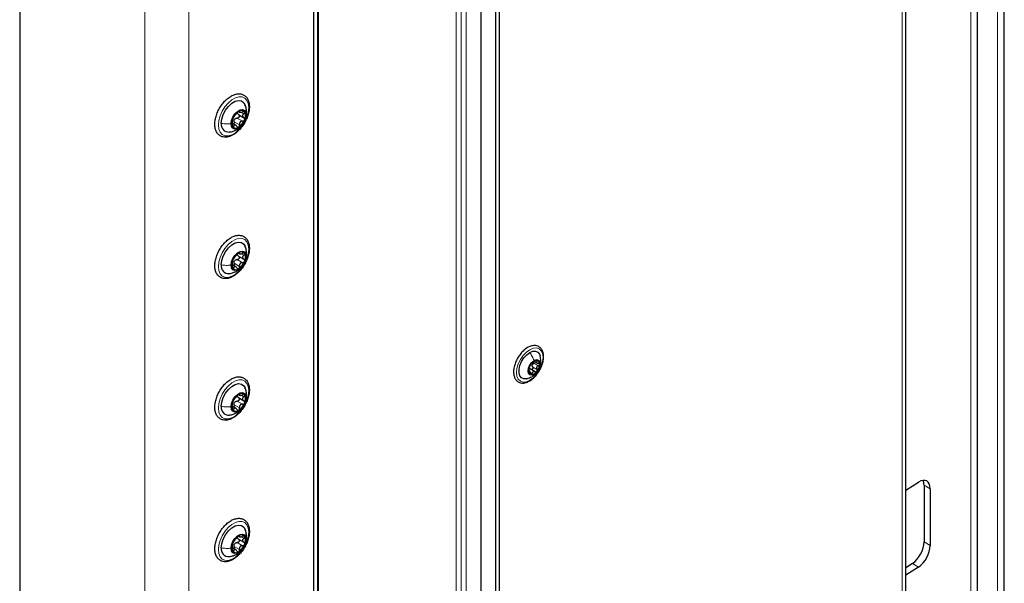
# Paper-space layout 'Blatt2' of a CAD drawing. Header units: millimetres. Extents: x 5 to 418, y 2 to 292.
# Tile 102 of 124: x 305 to 352, y 153 to 180. Entities that reach past the tile are written whole.
import ezdxf

# ---------------------------------------------------------------- set-up
doc = ezdxf.new("R2010")
doc.units = ezdxf.units.MM

psp = doc.layouts.new('Blatt2')

# ---------------------------------------------------------------- linework, layer by layer
at = {"color": 7, "linetype": 'Continuous', "lineweight": 25}
for p, q in [((305.144, 216.551), (305.144, 85.904)), ((327.3, 213.495), (327.3, 132.113)), ((319.511, 127.521), (319.511, 208.788)), ((319.286, 128.111), (319.286, 207.7)), ((352.46, 142.349), (352.46, 205.387)), ((351.173, 134.426), (351.173, 204.644)), ((347.729, 150.034), (347.729, 199.027)), ((328.007, 187.433), (328.007, 138.985)), ((328.184, 187.331), (328.184, 138.883)), ((315.653, 175.863), (315.915, 175.712)), ((315.664, 176.006), (315.713, 175.978)), ((315.523, 175.351), (315.373, 175.438)), ((315.897, 175.449), (315.919, 175.489)), ((315.653, 169.059), (315.915, 168.908)), ((315.664, 169.202), (315.713, 169.173)), ((315.523, 168.546), (315.373, 168.633)), ((315.897, 168.645), (315.919, 168.685)), ((329.898, 163.978), (330.023, 163.906)), ((329.663, 163.522), (329.604, 163.556)), ((329.909, 163.5), (329.681, 163.632)), ((315.664, 162.397), (315.713, 162.369)), ((315.523, 161.742), (315.373, 161.829)), ((315.653, 162.254), (315.915, 162.103)), ((315.897, 161.84), (315.919, 161.88)), ((347.729, 157.799), (348.34, 158.19)), ((348.604, 158.038), (348.604, 155.316)), ((348.898, 157.868), (348.898, 155.146)), ((315.653, 155.45), (315.915, 155.299)), ((315.664, 155.593), (315.713, 155.564)), ((315.523, 154.937), (315.373, 155.024)), ((315.897, 155.036), (315.919, 155.076)), ((348.045, 154.278), (347.729, 154.075)), ((348.34, 154.108), (347.729, 153.716))]:
    psp.add_line(p, q, dxfattribs=at)
at = {"color": 7, "linetype": 'Continuous', "lineweight": 18}
for p, q in [((311.154, 213.761), (311.154, 81.754)), ((313.275, 213.761), (313.275, 81.754)), ((326.121, 131.705), (326.121, 213.087)), ((326.357, 213.087), (326.357, 131.705)), ((326.593, 213.087), (326.593, 131.705)), ((327.3, 96.321), (327.3, 212.95)), ((319.463, 127.453), (319.463, 208.76)), ((352.139, 141.866), (352.139, 204.904)), ((350.852, 133.944), (350.852, 204.161)), ((347.558, 149.796), (347.558, 198.788)), ((315.683, 176.024), (315.707, 176.01)), ((315.593, 175.695), (315.852, 175.546)), ((315.79, 175.978), (315.917, 175.905)), ((316.045, 175.957), (316.031, 175.845)), ((315.367, 175.342), (315.433, 175.304)), ((315.448, 175.514), (315.707, 175.365)), ((315.683, 169.219), (315.707, 169.205)), ((315.79, 169.174), (315.917, 169.101)), ((316.045, 169.152), (316.031, 169.041)), ((315.367, 168.537), (315.433, 168.499)), ((315.448, 168.71), (315.707, 168.56)), ((315.593, 168.891), (315.852, 168.741)), ((329.793, 163.729), (330, 163.61)), ((329.861, 163.903), (330.067, 163.784)), ((329.946, 164.03), (330, 163.999)), ((329.599, 163.536), (329.618, 163.525)), ((329.701, 163.464), (329.775, 163.421)), ((315.683, 162.415), (315.707, 162.401)), ((315.79, 162.369), (315.917, 162.296)), ((316.045, 162.348), (316.031, 162.236)), ((315.448, 161.905), (315.707, 161.756)), ((315.593, 162.086), (315.852, 161.937)), ((315.367, 161.733), (315.433, 161.695)), ((348.898, 157.868), (348.604, 158.038)), ((315.593, 155.282), (315.852, 155.132)), ((315.683, 155.61), (315.707, 155.596)), ((315.79, 155.565), (315.917, 155.492)), ((316.045, 155.543), (316.031, 155.432)), ((348.604, 155.316), (348.898, 155.146)), ((315.367, 154.928), (315.433, 154.89)), ((315.448, 155.101), (315.707, 154.951)), ((348.34, 154.108), (348.045, 154.278))]:
    psp.add_line(p, q, dxfattribs=at)
at = {"color": 7, "linetype": 'Continuous', "lineweight": 18, "flags": 128}
for points in [[(316.151, 176.2), (316.13, 175.986), (316.067, 175.76), (315.967, 175.535), (315.835, 175.324), (315.679, 175.139), (315.508, 174.992), (315.332, 174.89), (315.161, 174.84), (315.005, 174.845), (314.873, 174.903), (314.773, 175.013), (314.711, 175.167), (314.69, 175.357), (314.711, 175.571), (314.773, 175.797), (314.873, 176.022), (315.005, 176.233), (315.161, 176.418), (315.332, 176.565), (315.508, 176.667), (315.679, 176.717), (315.835, 176.713), (315.967, 176.654), (316.067, 176.544), (316.13, 176.39), (316.151, 176.2)], [(316.151, 169.396), (316.13, 169.182), (316.067, 168.955), (315.967, 168.73), (315.835, 168.519), (315.679, 168.335), (315.508, 168.187), (315.332, 168.086), (315.161, 168.036), (315.005, 168.04), (314.873, 168.099), (314.773, 168.208), (314.711, 168.363), (314.69, 168.552), (314.711, 168.766), (314.773, 168.993), (314.873, 169.218), (315.005, 169.429), (315.161, 169.613), (315.332, 169.761), (315.508, 169.862), (315.679, 169.913), (315.835, 169.908), (315.967, 169.849), (316.067, 169.74), (316.13, 169.586), (316.151, 169.396)], [(329.657, 163.087), (329.492, 163.017), (329.339, 163.002), (329.207, 163.042), (329.106, 163.136), (329.042, 163.277), (329.02, 163.454), (329.042, 163.657), (329.106, 163.871), (329.207, 164.082), (329.339, 164.274), (329.492, 164.437), (329.657, 164.557), (329.821, 164.627), (329.975, 164.642), (330.107, 164.601), (330.208, 164.507), (330.271, 164.367), (330.293, 164.189), (330.271, 163.986), (330.208, 163.772), (330.107, 163.562), (329.975, 163.369), (329.821, 163.207), (329.657, 163.087)], [(316.151, 162.591), (316.13, 162.377), (316.067, 162.151), (315.967, 161.926), (315.835, 161.715), (315.679, 161.53), (315.508, 161.383), (315.332, 161.281), (315.161, 161.231), (315.005, 161.236), (314.873, 161.294), (314.773, 161.404), (314.711, 161.558), (314.69, 161.748), (314.711, 161.962), (314.773, 162.188), (314.873, 162.413), (315.005, 162.624), (315.161, 162.809), (315.332, 162.956), (315.508, 163.058), (315.679, 163.108), (315.835, 163.104), (315.967, 163.045), (316.067, 162.935), (316.13, 162.781), (316.151, 162.591)], [(316.151, 155.787), (316.13, 155.573), (316.067, 155.346), (315.967, 155.121), (315.835, 154.91), (315.679, 154.726), (315.508, 154.578), (315.332, 154.477), (315.161, 154.427), (315.005, 154.431), (314.873, 154.49), (314.773, 154.599), (314.711, 154.754), (314.69, 154.943), (314.711, 155.157), (314.773, 155.384), (314.873, 155.609), (315.005, 155.82), (315.161, 156.004), (315.332, 156.152), (315.508, 156.253), (315.679, 156.304), (315.835, 156.299), (315.967, 156.24), (316.067, 156.131), (316.13, 155.976), (316.151, 155.787)]]:
    psp.add_lwpolyline(points, dxfattribs=at)
at = {"color": 7, "linetype": 'Continuous', "lineweight": 25, "flags": 128}
for points in [[(314.831, 175.438), (314.855, 175.644), (314.925, 175.86), (315.034, 176.07), (315.176, 176.256), (315.336, 176.404), (315.504, 176.5), (315.665, 176.539), (315.806, 176.516), (315.916, 176.433), (315.979, 176.317)], [(315.305, 175.426), (315.327, 175.582), (315.39, 175.745), (315.486, 175.894), (315.605, 176.012), (315.731, 176.085), (315.849, 176.103), (315.946, 176.066), (316.009, 175.976), (316.031, 175.845)], [(316.031, 175.845), (316.009, 175.689), (315.946, 175.527), (315.849, 175.377), (315.731, 175.259), (315.605, 175.186), (315.486, 175.168), (315.39, 175.206), (315.327, 175.295), (315.305, 175.426)], [(314.831, 168.634), (314.855, 168.839), (314.925, 169.056), (315.034, 169.266), (315.176, 169.452), (315.336, 169.599), (315.504, 169.696), (315.665, 169.734), (315.806, 169.711), (315.916, 169.628), (315.972, 169.532)], [(315.305, 168.622), (315.327, 168.778), (315.39, 168.94), (315.486, 169.089), (315.605, 169.208), (315.731, 169.28), (315.849, 169.299), (315.946, 169.261), (316.009, 169.171), (316.031, 169.041)], [(316.031, 169.041), (316.009, 168.885), (315.946, 168.722), (315.849, 168.573), (315.731, 168.455), (315.605, 168.382), (315.486, 168.363), (315.39, 168.401), (315.327, 168.491), (315.305, 168.622)], [(329.521, 163.165), (329.511, 163.163), (329.376, 163.156), (329.265, 163.203), (329.185, 163.301), (329.143, 163.44), (329.143, 163.611), (329.185, 163.798), (329.265, 163.988), (329.376, 164.164), (329.511, 164.312), (329.657, 164.421)], [(329.657, 164.421), (329.803, 164.481), (329.937, 164.487), (330.049, 164.44), (330.128, 164.343), (330.159, 164.26)], [(329.863, 163.366), (329.751, 163.327), (329.657, 163.345), (329.593, 163.418), (329.571, 163.534), (329.593, 163.676), (329.657, 163.822), (329.751, 163.949), (329.863, 164.04)], [(329.863, 164.04), (329.975, 164.078), (330.069, 164.06), (330.132, 163.987), (330.155, 163.871), (330.132, 163.729), (330.069, 163.584), (329.975, 163.456), (329.863, 163.366)], [(314.831, 161.829), (314.855, 162.035), (314.925, 162.251), (315.034, 162.461), (315.176, 162.647), (315.336, 162.795), (315.504, 162.891), (315.665, 162.93), (315.806, 162.907), (315.916, 162.824), (315.972, 162.727)], [(315.305, 161.817), (315.327, 161.973), (315.39, 162.136), (315.486, 162.285), (315.605, 162.403), (315.731, 162.476), (315.849, 162.494), (315.946, 162.457), (316.009, 162.367), (316.031, 162.236)], [(316.031, 162.236), (316.009, 162.08), (315.946, 161.918), (315.849, 161.768), (315.731, 161.65), (315.605, 161.577), (315.486, 161.559), (315.39, 161.597), (315.327, 161.686), (315.305, 161.817)], [(314.831, 155.025), (314.855, 155.23), (314.925, 155.447), (315.034, 155.657), (315.176, 155.843), (315.336, 155.99), (315.504, 156.087), (315.665, 156.125), (315.806, 156.102), (315.916, 156.019), (315.979, 155.904)], [(315.305, 155.013), (315.327, 155.169), (315.39, 155.331), (315.486, 155.48), (315.605, 155.599), (315.731, 155.671), (315.849, 155.69), (315.946, 155.652), (316.009, 155.562), (316.031, 155.432)], [(316.031, 155.432), (316.009, 155.276), (315.946, 155.113), (315.849, 154.964), (315.731, 154.846), (315.605, 154.773), (315.486, 154.754), (315.39, 154.792), (315.327, 154.882), (315.305, 155.013)]]:
    psp.add_lwpolyline(points, dxfattribs=at)
at = {"color": 7, "linetype": 'Continuous', "lineweight": 25}
for centre, radius, start, end in [((315.798, 175.858), 0.205, 40.5328, 129.2482), ((315.763, 175.471), 0.426, 153.4364, 206.5636), ((316.054, 175.414), 0.716, 122.638, 159.7729), ((315.68, 175.481), 0.263, 135.2838, 147.1271), ((315.282, 175.858), 0.716, 302.638, 339.7729), ((315.573, 175.801), 0.426, 333.4364, 26.5636), ((315.181, 175.375), 0.355, 169.7453, 273.6168), ((315.538, 175.414), 0.205, 220.5328, 309.2482), ((316.054, 168.609), 0.716, 122.638, 159.7729), ((315.798, 169.053), 0.205, 40.5328, 129.2482), ((315.573, 168.996), 0.426, 333.4364, 26.5636), ((315.181, 168.571), 0.355, 169.7453, 273.6168), ((315.763, 168.666), 0.426, 153.4364, 206.5636), ((315.538, 168.609), 0.205, 220.5328, 309.2482), ((315.68, 168.677), 0.263, 135.2838, 147.1271), ((315.282, 169.053), 0.716, 302.638, 339.7729), ((330.173, 163.523), 0.576, 140.2279, 177.3607), ((330.016, 163.703), 0.342, 93.4295, 146.5651), ((329.977, 163.755), 0.211, 151.8573, 165.7314), ((329.965, 163.882), 0.165, 350.7481, 79.4532), ((329.553, 163.882), 0.576, 320.2279, 357.3607), ((329.761, 163.523), 0.165, 170.7481, 259.4532), ((329.71, 163.703), 0.342, 273.4295, 326.5651), ((316.054, 161.805), 0.716, 122.638, 159.7729), ((315.798, 162.249), 0.205, 40.5328, 129.2482), ((315.573, 162.192), 0.426, 333.4364, 26.5636), ((315.181, 161.766), 0.355, 169.7453, 273.6168), ((315.763, 161.862), 0.426, 153.4364, 206.5636), ((315.68, 161.872), 0.263, 135.2838, 147.1271), ((315.282, 162.249), 0.716, 302.638, 339.7729), ((315.538, 161.805), 0.205, 220.5328, 309.2482), ((315.763, 155.057), 0.426, 153.4364, 206.5636), ((316.054, 155), 0.716, 122.638, 159.7729), ((315.68, 155.068), 0.263, 135.2838, 147.1271), ((315.798, 155.444), 0.205, 40.5328, 129.2482), ((315.573, 155.387), 0.426, 333.4364, 26.5636), ((315.181, 154.962), 0.355, 169.7453, 273.6168), ((315.538, 155), 0.205, 220.5328, 309.2482), ((315.282, 155.444), 0.716, 302.638, 339.7729)]:
    psp.add_arc(centre, radius, start, end, dxfattribs=at)
for centre, start_param, end_param in [((348.34, 157.51), 5.474129, 7.044926), ((348.045, 157.68), 5.474129, 5.877286), ((348.045, 154.958), 3.903333, 5.474129), ((348.34, 154.788), 3.903333, 5.474129)]:
    psp.add_ellipse(centre, major_axis=(0.385, 0.739), ratio=0.546409, start_param=start_param, end_param=end_param, dxfattribs=at)
for points, knots in [([(315.3, 176.75), (315.268, 176.73), (315.177, 176.674), (315.032, 176.55), (314.875, 176.371), (314.739, 176.166), (314.631, 175.946), (314.556, 175.72), (314.517, 175.498), (314.517, 175.289), (314.559, 175.102), (314.643, 174.948), (314.764, 174.838), (314.911, 174.779), (315.072, 174.771), (315.242, 174.809), (315.418, 174.893), (315.593, 175.021), (315.758, 175.186), (315.904, 175.381), (316.024, 175.595), (316.115, 175.82), (316.17, 176.045), (316.187, 176.261), (316.163, 176.459), (316.098, 176.628), (315.992, 176.759), (315.854, 176.84), (315.699, 176.87), (315.532, 176.852), (315.397, 176.804), (315.32, 176.761), (315.3, 176.75)], [0, 0, 0, 0, 0.018673, 0.053858, 0.088978, 0.124026, 0.159069, 0.19418, 0.229444, 0.26495, 0.300703, 0.336174, 0.3704, 0.403215, 0.435664, 0.4689, 0.503345, 0.538446, 0.573603, 0.608677, 0.643711, 0.678787, 0.713972, 0.749363, 0.785021, 0.82072, 0.8556, 0.888944, 0.92147, 0.95423, 0.98818, 1, 1, 1, 1]), ([(315.707, 176.01), (315.708, 176.014), (315.711, 176.023), (315.704, 176.029), (315.69, 176.028), (315.675, 176.02), (315.668, 176.017)], [0, 0, 0, 0, 0.249853, 0.499901, 0.750114, 1, 1, 1, 1]), ([(316.049, 175.956), (316.046, 176.017), (316.04, 176.146), (315.995, 176.271), (315.971, 176.338)], [0, 0, 0, 0, 0.469367, 1, 1, 1, 1]), ([(315.382, 175.661), (315.378, 175.651), (315.371, 175.632), (315.366, 175.609), (315.365, 175.593), (315.368, 175.59), (315.369, 175.589)], [0, 0, 0, 0, 0.250032, 0.4996317, 0.7492275, 1, 1, 1, 1]), ([(315.369, 175.395), (315.371, 175.418), (315.375, 175.452), (315.377, 175.498), (315.377, 175.53), (315.377, 175.556), (315.375, 175.581), (315.371, 175.586), (315.369, 175.589)], [0, 0, 0, 0, 0.249194, 0.37433, 0.498925, 0.624004, 0.749757, 1, 1, 1, 1]), ([(315.433, 175.755), (315.43, 175.75), (315.423, 175.742), (315.409, 175.719), (315.395, 175.692), (315.386, 175.671), (315.382, 175.661)], [0, 0, 0, 0, 0.249816, 0.4999076, 0.7501199, 1, 1, 1, 1]), ([(315.433, 175.755), (315.44, 175.764), (315.452, 175.778), (315.475, 175.809), (315.495, 175.835), (315.518, 175.862), (315.548, 175.898), (315.566, 175.92), (315.578, 175.936)], [0, 0, 0, 0, 0.249219, 0.374357, 0.498947, 0.62402, 0.749767, 1, 1, 1, 1]), ([(315.448, 175.514), (315.445, 175.533), (315.44, 175.571), (315.453, 175.606), (315.459, 175.624)], [0, 0, 0, 0, 0.500646, 1, 1, 1, 1]), ([(315.493, 175.666), (315.509, 175.676), (315.54, 175.695), (315.575, 175.695), (315.593, 175.695)], [0, 0, 0, 0, 0.49811, 1, 1, 1, 1]), ([(315.668, 176.017), (315.66, 176.012), (315.643, 176.001), (315.618, 175.979), (315.595, 175.956), (315.584, 175.942), (315.578, 175.936)], [0, 0, 0, 0, 0.24999, 0.499611, 0.749127, 1, 1, 1, 1]), ([(315.657, 175.861), (315.665, 175.856), (315.681, 175.845), (315.697, 175.82), (315.702, 175.791), (315.696, 175.76), (315.679, 175.731), (315.654, 175.709), (315.624, 175.696), (315.603, 175.696), (315.593, 175.695)], [0, 0, 0, 0, 0.125212, 0.249468, 0.37431, 0.49905, 0.623887, 0.749382, 0.874437, 1, 1, 1, 1]), ([(315.657, 175.861), (315.643, 175.87), (315.615, 175.888), (315.602, 175.917), (315.596, 175.931)], [0, 0, 0, 0, 0.500609, 1, 1, 1, 1]), ([(315.707, 176.01), (315.705, 176), (315.701, 175.986), (315.714, 175.976), (315.732, 175.972), (315.757, 175.972), (315.797, 175.978), (315.83, 175.989), (315.852, 175.997)], [0, 0, 0, 0, 0.24922, 0.374358, 0.498948, 0.624021, 0.749768, 1, 1, 1, 1]), ([(315.852, 175.546), (315.83, 175.545), (315.797, 175.543), (315.757, 175.522), (315.732, 175.499), (315.715, 175.469), (315.701, 175.424), (315.705, 175.388), (315.707, 175.365)], [0, 0, 0, 0, 0.249219, 0.374357, 0.498947, 0.62402, 0.749767, 1, 1, 1, 1]), ([(315.954, 175.991), (315.949, 175.996), (315.939, 176.006), (315.913, 176.01), (315.883, 176.007), (315.863, 176), (315.852, 175.997)], [0, 0, 0, 0, 0.249858, 0.499467, 0.749011, 1, 1, 1, 1]), ([(315.917, 175.905), (315.9, 175.891), (315.874, 175.869), (315.856, 175.833), (315.85, 175.804), (315.856, 175.775), (315.874, 175.741), (315.899, 175.723), (315.917, 175.711)], [0, 0, 0, 0, 0.2491937, 0.3743301, 0.4989253, 0.6240038, 0.7497569, 1, 1, 1, 1]), ([(315.852, 175.546), (315.863, 175.546), (315.883, 175.547), (315.913, 175.56), (315.939, 175.581), (315.949, 175.6), (315.954, 175.61)], [0, 0, 0, 0, 0.249816, 0.4999076, 0.7501199, 1, 1, 1, 1]), ([(315.917, 175.905), (315.925, 175.912), (315.941, 175.925), (315.956, 175.949), (315.962, 175.973), (315.956, 175.985), (315.954, 175.991)], [0, 0, 0, 0, 0.249806, 0.500054, 0.750309, 1, 1, 1, 1]), ([(315.954, 175.61), (315.956, 175.62), (315.962, 175.641), (315.956, 175.67), (315.941, 175.695), (315.925, 175.706), (315.917, 175.711)], [0, 0, 0, 0, 0.250032, 0.499632, 0.749228, 1, 1, 1, 1]), ([(315.919, 175.489), (315.939, 175.521), (315.993, 175.611), (316.039, 175.772), (316.044, 175.898), (316.047, 175.956)], [0, 0, 0, 0, 0.226944, 0.643455, 1, 1, 1, 1]), ([(315.205, 175.025), (315.227, 175.027), (315.313, 175.032), (315.441, 175.074), (315.539, 175.124), (315.581, 175.145)], [0, 0, 0, 0, 0.169977, 0.645913, 1, 1, 1, 1]), ([(315.369, 175.395), (315.368, 175.384), (315.365, 175.363), (315.366, 175.33), (315.371, 175.3), (315.378, 175.287), (315.382, 175.28)], [0, 0, 0, 0, 0.249806, 0.5000545, 0.7503094, 1, 1, 1, 1]), ([(315.382, 175.28), (315.386, 175.276), (315.395, 175.267), (315.409, 175.269), (315.423, 175.281), (315.43, 175.296), (315.433, 175.304)], [0, 0, 0, 0, 0.249858, 0.499467, 0.749011, 1, 1, 1, 1]), ([(315.448, 175.514), (315.449, 175.504), (315.451, 175.482), (315.445, 175.45), (315.433, 175.425), (315.421, 175.415), (315.417, 175.412)], [0, 0, 0, 0, 0.278955, 0.555759, 0.833842, 1, 1, 1, 1]), ([(315.578, 175.291), (315.566, 175.308), (315.548, 175.335), (315.518, 175.355), (315.496, 175.362), (315.475, 175.359), (315.452, 175.344), (315.44, 175.32), (315.433, 175.304)], [0, 0, 0, 0, 0.24922, 0.374358, 0.498948, 0.624021, 0.749768, 1, 1, 1, 1]), ([(315.578, 175.291), (315.584, 175.282), (315.595, 175.266), (315.618, 175.25), (315.643, 175.245), (315.66, 175.251), (315.668, 175.255)], [0, 0, 0, 0, 0.249853, 0.499901, 0.750114, 1, 1, 1, 1]), ([(315.581, 175.145), (315.643, 175.184), (315.721, 175.232), (315.779, 175.3), (315.79, 175.313)], [0, 0, 0, 0, 0.813012, 1, 1, 1, 1]), ([(315.668, 175.255), (315.675, 175.26), (315.69, 175.271), (315.704, 175.3), (315.711, 175.332), (315.708, 175.354), (315.707, 175.365)], [0, 0, 0, 0, 0.24999, 0.499611, 0.749127, 1, 1, 1, 1]), ([(315.3, 169.945), (315.268, 169.926), (315.177, 169.87), (315.032, 169.745), (314.875, 169.566), (314.739, 169.362), (314.631, 169.142), (314.556, 168.916), (314.517, 168.693), (314.517, 168.484), (314.559, 168.297), (314.643, 168.143), (314.764, 168.034), (314.911, 167.975), (315.072, 167.966), (315.242, 168.004), (315.418, 168.088), (315.593, 168.216), (315.758, 168.382), (315.904, 168.576), (316.024, 168.79), (316.115, 169.015), (316.17, 169.24), (316.187, 169.456), (316.163, 169.654), (316.098, 169.824), (315.992, 169.954), (315.854, 170.036), (315.699, 170.066), (315.532, 170.048), (315.397, 169.999), (315.32, 169.956), (315.3, 169.945)], [0, 0, 0, 0, 0.018673, 0.053858, 0.088978, 0.124026, 0.159069, 0.19418, 0.229444, 0.26495, 0.300703, 0.336174, 0.3704, 0.403215, 0.435664, 0.4689, 0.503345, 0.538446, 0.573603, 0.608677, 0.643711, 0.678787, 0.713972, 0.749363, 0.785021, 0.82072, 0.8556, 0.888944, 0.92147, 0.95423, 0.98818, 1, 1, 1, 1]), ([(316.049, 169.152), (316.046, 169.212), (316.04, 169.341), (315.995, 169.467), (315.971, 169.533)], [0, 0, 0, 0, 0.469367, 1, 1, 1, 1]), ([(315.433, 168.95), (315.43, 168.946), (315.423, 168.937), (315.409, 168.915), (315.395, 168.887), (315.386, 168.867), (315.382, 168.857)], [0, 0, 0, 0, 0.249816, 0.4999076, 0.7501199, 1, 1, 1, 1]), ([(315.433, 168.95), (315.44, 168.959), (315.452, 168.974), (315.475, 169.005), (315.495, 169.031), (315.518, 169.058), (315.548, 169.093), (315.566, 169.116), (315.578, 169.131)], [0, 0, 0, 0, 0.249219, 0.374357, 0.498947, 0.62402, 0.749767, 1, 1, 1, 1]), ([(315.668, 169.212), (315.66, 169.207), (315.643, 169.197), (315.618, 169.175), (315.595, 169.152), (315.584, 169.138), (315.578, 169.131)], [0, 0, 0, 0, 0.24999, 0.499611, 0.749127, 1, 1, 1, 1]), ([(315.657, 169.056), (315.665, 169.051), (315.681, 169.04), (315.697, 169.016), (315.702, 168.986), (315.696, 168.955), (315.679, 168.927), (315.654, 168.905), (315.624, 168.892), (315.603, 168.891), (315.593, 168.891)], [0, 0, 0, 0, 0.125212, 0.249468, 0.37431, 0.49905, 0.623887, 0.749382, 0.874437, 1, 1, 1, 1]), ([(315.657, 169.056), (315.643, 169.065), (315.615, 169.083), (315.602, 169.112), (315.596, 169.126)], [0, 0, 0, 0, 0.500609, 1, 1, 1, 1]), ([(315.707, 169.205), (315.708, 169.21), (315.711, 169.218), (315.704, 169.224), (315.69, 169.223), (315.675, 169.216), (315.668, 169.212)], [0, 0, 0, 0, 0.249853, 0.499901, 0.750114, 1, 1, 1, 1]), ([(315.707, 169.205), (315.705, 169.196), (315.701, 169.182), (315.714, 169.172), (315.732, 169.167), (315.757, 169.168), (315.797, 169.173), (315.83, 169.185), (315.852, 169.192)], [0, 0, 0, 0, 0.24922, 0.374358, 0.498948, 0.624021, 0.749768, 1, 1, 1, 1]), ([(315.954, 169.187), (315.949, 169.192), (315.939, 169.201), (315.913, 169.206), (315.883, 169.203), (315.863, 169.196), (315.852, 169.192)], [0, 0, 0, 0, 0.249858, 0.499467, 0.749011, 1, 1, 1, 1]), ([(315.917, 169.101), (315.9, 169.086), (315.874, 169.064), (315.856, 169.028), (315.85, 168.999), (315.856, 168.971), (315.874, 168.936), (315.899, 168.918), (315.917, 168.907)], [0, 0, 0, 0, 0.2491937, 0.3743301, 0.4989253, 0.6240038, 0.7497569, 1, 1, 1, 1]), ([(315.917, 169.101), (315.925, 169.107), (315.941, 169.121), (315.956, 169.144), (315.962, 169.168), (315.956, 169.181), (315.954, 169.187)], [0, 0, 0, 0, 0.249806, 0.500054, 0.750309, 1, 1, 1, 1]), ([(315.919, 168.685), (315.939, 168.717), (315.993, 168.807), (316.039, 168.967), (316.044, 169.093), (316.047, 169.152)], [0, 0, 0, 0, 0.226944, 0.643455, 1, 1, 1, 1]), ([(315.382, 168.857), (315.378, 168.847), (315.371, 168.827), (315.366, 168.804), (315.365, 168.789), (315.368, 168.786), (315.369, 168.785)], [0, 0, 0, 0, 0.250032, 0.4996317, 0.7492275, 1, 1, 1, 1]), ([(315.369, 168.591), (315.368, 168.58), (315.365, 168.559), (315.366, 168.526), (315.371, 168.495), (315.378, 168.482), (315.382, 168.476)], [0, 0, 0, 0, 0.249806, 0.5000545, 0.7503094, 1, 1, 1, 1]), ([(315.369, 168.591), (315.371, 168.613), (315.375, 168.648), (315.377, 168.694), (315.377, 168.725), (315.377, 168.751), (315.375, 168.776), (315.371, 168.781), (315.369, 168.785)], [0, 0, 0, 0, 0.249194, 0.37433, 0.498925, 0.624004, 0.749757, 1, 1, 1, 1]), ([(315.382, 168.476), (315.386, 168.471), (315.395, 168.462), (315.409, 168.465), (315.423, 168.477), (315.43, 168.492), (315.433, 168.499)], [0, 0, 0, 0, 0.249858, 0.499467, 0.749011, 1, 1, 1, 1]), ([(315.448, 168.71), (315.449, 168.699), (315.451, 168.677), (315.445, 168.645), (315.433, 168.62), (315.421, 168.611), (315.417, 168.607)], [0, 0, 0, 0, 0.278955, 0.555759, 0.833842, 1, 1, 1, 1]), ([(315.578, 168.486), (315.566, 168.504), (315.548, 168.53), (315.518, 168.55), (315.496, 168.557), (315.475, 168.554), (315.452, 168.539), (315.44, 168.515), (315.433, 168.499)], [0, 0, 0, 0, 0.24922, 0.374358, 0.498948, 0.624021, 0.749768, 1, 1, 1, 1]), ([(315.448, 168.71), (315.445, 168.729), (315.44, 168.766), (315.453, 168.802), (315.459, 168.819)], [0, 0, 0, 0, 0.500646, 1, 1, 1, 1]), ([(315.493, 168.862), (315.509, 168.871), (315.54, 168.89), (315.575, 168.891), (315.593, 168.891)], [0, 0, 0, 0, 0.49811, 1, 1, 1, 1]), ([(315.578, 168.486), (315.584, 168.478), (315.595, 168.461), (315.618, 168.446), (315.643, 168.44), (315.66, 168.447), (315.668, 168.45)], [0, 0, 0, 0, 0.249853, 0.499901, 0.750114, 1, 1, 1, 1]), ([(315.581, 168.341), (315.643, 168.379), (315.721, 168.427), (315.779, 168.496), (315.79, 168.509)], [0, 0, 0, 0, 0.813012, 1, 1, 1, 1]), ([(315.668, 168.45), (315.675, 168.456), (315.69, 168.467), (315.704, 168.495), (315.711, 168.528), (315.708, 168.549), (315.707, 168.56)], [0, 0, 0, 0, 0.24999, 0.499611, 0.749127, 1, 1, 1, 1]), ([(315.852, 168.741), (315.83, 168.74), (315.797, 168.739), (315.757, 168.717), (315.732, 168.694), (315.715, 168.664), (315.701, 168.619), (315.705, 168.584), (315.707, 168.56)], [0, 0, 0, 0, 0.249219, 0.374357, 0.498947, 0.62402, 0.749767, 1, 1, 1, 1]), ([(315.852, 168.741), (315.863, 168.742), (315.883, 168.742), (315.913, 168.755), (315.939, 168.777), (315.949, 168.796), (315.954, 168.806)], [0, 0, 0, 0, 0.249816, 0.4999076, 0.7501199, 1, 1, 1, 1]), ([(315.954, 168.806), (315.956, 168.816), (315.962, 168.836), (315.956, 168.866), (315.941, 168.891), (315.925, 168.901), (315.917, 168.907)], [0, 0, 0, 0, 0.250032, 0.499632, 0.749228, 1, 1, 1, 1]), ([(315.205, 168.221), (315.227, 168.222), (315.313, 168.228), (315.441, 168.269), (315.539, 168.319), (315.581, 168.341)], [0, 0, 0, 0, 0.169977, 0.645913, 1, 1, 1, 1]), ([(330.318, 164.223), (330.316, 164.257), (330.313, 164.354), (330.276, 164.498), (330.193, 164.635), (330.073, 164.727), (329.931, 164.766), (329.778, 164.757), (329.617, 164.702), (329.452, 164.602), (329.296, 164.46), (329.175, 164.32), (329.12, 164.224), (329.102, 164.194)], [0, 0, 0, 0, 0.054404, 0.157967, 0.260883, 0.359727, 0.454797, 0.549652, 0.647756, 0.748989, 0.851205, 0.953232, 1, 1, 1, 1]), ([(329.102, 164.194), (329.08, 164.159), (329.017, 164.061), (328.945, 163.882), (328.888, 163.672), (328.871, 163.47), (328.895, 163.287), (328.96, 163.133), (329.065, 163.02), (329.199, 162.957), (329.348, 162.944), (329.506, 162.979), (329.67, 163.059), (329.831, 163.184), (329.966, 163.323), (330.035, 163.427), (330.062, 163.467)], [0, 0, 0, 0, 0.041496, 0.118275, 0.195273, 0.272719, 0.350773, 0.428908, 0.504972, 0.577547, 0.64876, 0.721371, 0.796749, 0.873608, 0.950543, 1, 1, 1, 1]), ([(330.062, 163.467), (330.077, 163.489), (330.137, 163.572), (330.215, 163.736), (330.287, 163.945), (330.315, 164.109), (330.317, 164.199), (330.318, 164.223)], [0, 0, 0, 0, 0.095038, 0.362078, 0.62963, 0.898368, 1, 1, 1, 1]), ([(330.131, 163.73), (330.142, 163.753), (330.183, 163.836), (330.2, 164.022), (330.173, 164.177), (330.158, 164.266)], [0, 0, 0, 0, 0.140225, 0.50273, 1, 1, 1, 1]), ([(329.618, 163.644), (329.624, 163.659), (329.632, 163.681), (329.645, 163.716), (329.655, 163.742), (329.665, 163.767), (329.677, 163.796), (329.682, 163.809), (329.686, 163.818)], [0, 0, 0, 0, 0.249201, 0.374338, 0.498932, 0.624008, 0.74976, 1, 1, 1, 1]), ([(329.73, 163.891), (329.725, 163.884), (329.714, 163.87), (329.701, 163.849), (329.691, 163.831), (329.688, 163.822), (329.686, 163.818)], [0, 0, 0, 0, 0.249857, 0.499466, 0.749011, 1, 1, 1, 1]), ([(329.793, 163.729), (329.797, 163.722), (329.805, 163.708), (329.808, 163.682), (329.803, 163.656), (329.791, 163.632), (329.771, 163.615), (329.748, 163.607), (329.725, 163.608), (329.711, 163.615), (329.704, 163.618)], [0, 0, 0, 0, 0.125221, 0.249481, 0.374324, 0.499061, 0.623895, 0.749387, 0.87444, 1, 1, 1, 1]), ([(329.775, 163.93), (329.774, 163.93), (329.771, 163.93), (329.761, 163.923), (329.747, 163.911), (329.736, 163.898), (329.73, 163.891)], [0, 0, 0, 0, 0.249807, 0.500055, 0.750309, 1, 1, 1, 1]), ([(329.793, 163.729), (329.787, 163.741), (329.773, 163.765), (329.773, 163.793), (329.773, 163.807)], [0, 0, 0, 0, 0.501552, 1, 1, 1, 1]), ([(329.775, 163.93), (329.779, 163.929), (329.783, 163.928), (329.802, 163.937), (329.819, 163.947), (329.841, 163.96), (329.873, 163.98), (329.895, 163.996), (329.91, 164.007)], [0, 0, 0, 0, 0.249168, 0.374303, 0.498903, 0.623987, 0.749746, 1, 1, 1, 1]), ([(329.792, 163.854), (329.801, 163.865), (329.821, 163.887), (329.847, 163.898), (329.861, 163.903)], [0, 0, 0, 0, 0.498457, 1, 1, 1, 1]), ([(329.996, 164.044), (329.99, 164.044), (329.978, 164.044), (329.954, 164.035), (329.931, 164.023), (329.917, 164.013), (329.91, 164.007)], [0, 0, 0, 0, 0.250033, 0.499632, 0.749228, 1, 1, 1, 1]), ([(330, 163.999), (329.992, 163.988), (329.979, 163.971), (329.978, 163.948), (329.984, 163.933), (329.998, 163.92), (330.024, 163.907), (330.05, 163.905), (330.067, 163.903)], [0, 0, 0, 0, 0.249199, 0.374336, 0.49893, 0.624007, 0.749759, 1, 1, 1, 1]), ([(330.067, 163.784), (330.05, 163.777), (330.024, 163.765), (329.998, 163.737), (329.984, 163.713), (329.978, 163.686), (329.979, 163.65), (329.992, 163.626), (330, 163.61)], [0, 0, 0, 0, 0.249201, 0.3743378, 0.4989316, 0.6240084, 0.74976, 1, 1, 1, 1]), ([(330, 163.999), (330.004, 164.005), (330.011, 164.016), (330.014, 164.03), (330.01, 164.041), (330, 164.043), (329.996, 164.044)], [0, 0, 0, 0, 0.249815, 0.499908, 0.75012, 1, 1, 1, 1]), ([(330.128, 163.856), (330.127, 163.863), (330.125, 163.877), (330.111, 163.892), (330.091, 163.902), (330.075, 163.903), (330.067, 163.903)], [0, 0, 0, 0, 0.249991, 0.499611, 0.749127, 1, 1, 1, 1]), ([(330.067, 163.784), (330.075, 163.788), (330.091, 163.795), (330.111, 163.812), (330.125, 163.834), (330.127, 163.848), (330.128, 163.856)], [0, 0, 0, 0, 0.249852, 0.499902, 0.750115, 1, 1, 1, 1]), ([(315.3, 163.141), (315.268, 163.121), (315.177, 163.065), (315.032, 162.941), (314.875, 162.762), (314.739, 162.557), (314.631, 162.337), (314.556, 162.111), (314.517, 161.889), (314.517, 161.68), (314.559, 161.493), (314.643, 161.339), (314.764, 161.229), (314.911, 161.17), (315.072, 161.162), (315.242, 161.2), (315.418, 161.284), (315.593, 161.412), (315.758, 161.577), (315.904, 161.772), (316.024, 161.986), (316.115, 162.211), (316.17, 162.436), (316.187, 162.652), (316.163, 162.85), (316.098, 163.019), (315.992, 163.15), (315.854, 163.231), (315.699, 163.261), (315.532, 163.243), (315.397, 163.195), (315.32, 163.152), (315.3, 163.141)], [0, 0, 0, 0, 0.018673, 0.053858, 0.088978, 0.124026, 0.159069, 0.19418, 0.229444, 0.26495, 0.300703, 0.336174, 0.3704, 0.403215, 0.435664, 0.4689, 0.503345, 0.538446, 0.573603, 0.608677, 0.643711, 0.678787, 0.713972, 0.749363, 0.785021, 0.82072, 0.8556, 0.888944, 0.92147, 0.95423, 0.98818, 1, 1, 1, 1]), ([(329.515, 163.164), (329.558, 163.177), (329.641, 163.201), (329.717, 163.241), (329.752, 163.26)], [0, 0, 0, 0, 0.526409, 1, 1, 1, 1]), ([(329.618, 163.644), (329.616, 163.638), (329.611, 163.624), (329.604, 163.599), (329.599, 163.573), (329.598, 163.557), (329.598, 163.55)], [0, 0, 0, 0, 0.249852, 0.499902, 0.750115, 1, 1, 1, 1]), ([(329.598, 163.55), (329.598, 163.543), (329.599, 163.53), (329.604, 163.52), (329.611, 163.517), (329.616, 163.523), (329.618, 163.525)], [0, 0, 0, 0, 0.249991, 0.499611, 0.749127, 1, 1, 1, 1]), ([(329.686, 163.429), (329.682, 163.448), (329.677, 163.475), (329.665, 163.505), (329.655, 163.523), (329.645, 163.533), (329.632, 163.539), (329.624, 163.531), (329.618, 163.525)], [0, 0, 0, 0, 0.249199, 0.374336, 0.49893, 0.624007, 0.749759, 1, 1, 1, 1]), ([(329.634, 163.634), (329.646, 163.634), (329.67, 163.636), (329.693, 163.624), (329.704, 163.618)], [0, 0, 0, 0, 0.498459, 1, 1, 1, 1]), ([(329.686, 163.429), (329.688, 163.421), (329.691, 163.404), (329.701, 163.382), (329.714, 163.365), (329.725, 163.362), (329.73, 163.361)], [0, 0, 0, 0, 0.249815, 0.499908, 0.75012, 1, 1, 1, 1]), ([(329.73, 163.361), (329.736, 163.361), (329.747, 163.363), (329.761, 163.376), (329.771, 163.396), (329.774, 163.413), (329.775, 163.421)], [0, 0, 0, 0, 0.250033, 0.499632, 0.749228, 1, 1, 1, 1]), ([(329.91, 163.499), (329.895, 163.506), (329.873, 163.517), (329.841, 163.516), (329.82, 163.508), (329.802, 163.493), (329.784, 163.466), (329.779, 163.439), (329.775, 163.421)], [0, 0, 0, 0, 0.249168, 0.374303, 0.498903, 0.623987, 0.749746, 1, 1, 1, 1]), ([(329.781, 163.282), (329.826, 163.313), (329.921, 163.38), (330.016, 163.475), (330.046, 163.544), (330.051, 163.556)], [0, 0, 0, 0, 0.424805, 0.897615, 1, 1, 1, 1]), ([(329.91, 163.499), (329.917, 163.496), (329.931, 163.489), (329.954, 163.488), (329.978, 163.496), (329.99, 163.508), (329.996, 163.514)], [0, 0, 0, 0, 0.2498071, 0.5000551, 0.7503094, 1, 1, 1, 1]), ([(329.996, 163.514), (330, 163.521), (330.01, 163.536), (330.014, 163.563), (330.011, 163.588), (330.004, 163.603), (330, 163.61)], [0, 0, 0, 0, 0.249857, 0.499466, 0.749011, 1, 1, 1, 1]), ([(315.433, 162.146), (315.44, 162.155), (315.452, 162.169), (315.475, 162.2), (315.495, 162.226), (315.518, 162.253), (315.548, 162.289), (315.566, 162.311), (315.578, 162.326)], [0, 0, 0, 0, 0.249219, 0.374357, 0.498947, 0.62402, 0.749767, 1, 1, 1, 1]), ([(315.668, 162.408), (315.66, 162.403), (315.643, 162.392), (315.618, 162.37), (315.595, 162.347), (315.584, 162.333), (315.578, 162.326)], [0, 0, 0, 0, 0.24999, 0.499611, 0.749127, 1, 1, 1, 1]), ([(315.657, 162.252), (315.643, 162.261), (315.615, 162.279), (315.602, 162.308), (315.596, 162.322)], [0, 0, 0, 0, 0.500609, 1, 1, 1, 1]), ([(315.707, 162.401), (315.708, 162.405), (315.711, 162.414), (315.704, 162.42), (315.69, 162.419), (315.675, 162.411), (315.668, 162.408)], [0, 0, 0, 0, 0.249853, 0.499901, 0.750114, 1, 1, 1, 1]), ([(315.707, 162.401), (315.705, 162.391), (315.701, 162.377), (315.714, 162.367), (315.732, 162.363), (315.757, 162.363), (315.797, 162.369), (315.83, 162.38), (315.852, 162.388)], [0, 0, 0, 0, 0.24922, 0.374358, 0.498948, 0.624021, 0.749768, 1, 1, 1, 1]), ([(315.954, 162.382), (315.949, 162.387), (315.939, 162.397), (315.913, 162.401), (315.883, 162.398), (315.863, 162.391), (315.852, 162.388)], [0, 0, 0, 0, 0.249858, 0.499467, 0.749011, 1, 1, 1, 1]), ([(315.917, 162.296), (315.9, 162.282), (315.874, 162.26), (315.856, 162.223), (315.85, 162.195), (315.856, 162.166), (315.874, 162.132), (315.899, 162.114), (315.917, 162.102)], [0, 0, 0, 0, 0.2491937, 0.3743301, 0.4989253, 0.6240038, 0.7497569, 1, 1, 1, 1]), ([(315.917, 162.296), (315.925, 162.303), (315.941, 162.316), (315.956, 162.34), (315.962, 162.364), (315.956, 162.376), (315.954, 162.382)], [0, 0, 0, 0, 0.249806, 0.500054, 0.750309, 1, 1, 1, 1]), ([(315.919, 161.88), (315.939, 161.912), (315.993, 162.002), (316.039, 162.163), (316.044, 162.289), (316.047, 162.347)], [0, 0, 0, 0, 0.226944, 0.643455, 1, 1, 1, 1]), ([(316.049, 162.347), (316.046, 162.408), (316.04, 162.537), (315.995, 162.662), (315.971, 162.729)], [0, 0, 0, 0, 0.469367, 1, 1, 1, 1]), ([(315.382, 162.052), (315.378, 162.042), (315.371, 162.023), (315.366, 162), (315.365, 161.984), (315.368, 161.981), (315.369, 161.98)], [0, 0, 0, 0, 0.250032, 0.4996317, 0.7492275, 1, 1, 1, 1]), ([(315.369, 161.786), (315.371, 161.809), (315.375, 161.843), (315.377, 161.889), (315.377, 161.921), (315.377, 161.947), (315.375, 161.972), (315.371, 161.977), (315.369, 161.98)], [0, 0, 0, 0, 0.249194, 0.37433, 0.498925, 0.624004, 0.749757, 1, 1, 1, 1]), ([(315.433, 162.146), (315.43, 162.141), (315.423, 162.133), (315.409, 162.11), (315.395, 162.083), (315.386, 162.062), (315.382, 162.052)], [0, 0, 0, 0, 0.249816, 0.4999076, 0.7501199, 1, 1, 1, 1]), ([(315.448, 161.905), (315.449, 161.895), (315.451, 161.873), (315.445, 161.841), (315.433, 161.816), (315.421, 161.806), (315.417, 161.803)], [0, 0, 0, 0, 0.278955, 0.555759, 0.833842, 1, 1, 1, 1]), ([(315.448, 161.905), (315.445, 161.924), (315.44, 161.962), (315.453, 161.997), (315.459, 162.015)], [0, 0, 0, 0, 0.500646, 1, 1, 1, 1]), ([(315.493, 162.057), (315.509, 162.067), (315.54, 162.086), (315.575, 162.086), (315.593, 162.086)], [0, 0, 0, 0, 0.49811, 1, 1, 1, 1]), ([(315.657, 162.252), (315.665, 162.247), (315.681, 162.236), (315.697, 162.211), (315.702, 162.182), (315.696, 162.151), (315.679, 162.122), (315.654, 162.1), (315.624, 162.087), (315.603, 162.087), (315.593, 162.086)], [0, 0, 0, 0, 0.125212, 0.249468, 0.37431, 0.49905, 0.623887, 0.749382, 0.874437, 1, 1, 1, 1]), ([(315.852, 161.937), (315.83, 161.936), (315.797, 161.934), (315.757, 161.913), (315.732, 161.89), (315.715, 161.86), (315.701, 161.815), (315.705, 161.779), (315.707, 161.756)], [0, 0, 0, 0, 0.249219, 0.374357, 0.498947, 0.62402, 0.749767, 1, 1, 1, 1]), ([(315.852, 161.937), (315.863, 161.937), (315.883, 161.938), (315.913, 161.951), (315.939, 161.972), (315.949, 161.991), (315.954, 162.001)], [0, 0, 0, 0, 0.249816, 0.4999076, 0.7501199, 1, 1, 1, 1]), ([(315.954, 162.001), (315.956, 162.011), (315.962, 162.032), (315.956, 162.061), (315.941, 162.086), (315.925, 162.097), (315.917, 162.102)], [0, 0, 0, 0, 0.250032, 0.499632, 0.749228, 1, 1, 1, 1]), ([(315.205, 161.416), (315.227, 161.418), (315.313, 161.423), (315.441, 161.465), (315.539, 161.515), (315.581, 161.536)], [0, 0, 0, 0, 0.169977, 0.645913, 1, 1, 1, 1]), ([(315.369, 161.786), (315.368, 161.775), (315.365, 161.754), (315.366, 161.721), (315.371, 161.691), (315.378, 161.678), (315.382, 161.671)], [0, 0, 0, 0, 0.249806, 0.5000545, 0.7503094, 1, 1, 1, 1]), ([(315.382, 161.671), (315.386, 161.667), (315.395, 161.658), (315.409, 161.66), (315.423, 161.672), (315.43, 161.687), (315.433, 161.695)], [0, 0, 0, 0, 0.249858, 0.499467, 0.749011, 1, 1, 1, 1]), ([(315.578, 161.682), (315.566, 161.699), (315.548, 161.726), (315.518, 161.746), (315.496, 161.753), (315.475, 161.75), (315.452, 161.735), (315.44, 161.711), (315.433, 161.695)], [0, 0, 0, 0, 0.24922, 0.374358, 0.498948, 0.624021, 0.749768, 1, 1, 1, 1]), ([(315.578, 161.682), (315.584, 161.673), (315.595, 161.657), (315.618, 161.641), (315.643, 161.636), (315.66, 161.642), (315.668, 161.646)], [0, 0, 0, 0, 0.249853, 0.499901, 0.750114, 1, 1, 1, 1]), ([(315.581, 161.536), (315.643, 161.575), (315.721, 161.623), (315.779, 161.691), (315.79, 161.704)], [0, 0, 0, 0, 0.813012, 1, 1, 1, 1]), ([(315.668, 161.646), (315.675, 161.651), (315.69, 161.662), (315.704, 161.691), (315.711, 161.723), (315.708, 161.745), (315.707, 161.756)], [0, 0, 0, 0, 0.24999, 0.499611, 0.749127, 1, 1, 1, 1]), ([(315.3, 156.336), (315.268, 156.317), (315.177, 156.261), (315.032, 156.136), (314.875, 155.957), (314.739, 155.753), (314.631, 155.533), (314.556, 155.307), (314.517, 155.084), (314.517, 154.875), (314.559, 154.688), (314.643, 154.534), (314.764, 154.424), (314.911, 154.366), (315.072, 154.357), (315.242, 154.395), (315.418, 154.479), (315.593, 154.607), (315.758, 154.773), (315.904, 154.967), (316.024, 155.181), (316.115, 155.406), (316.17, 155.631), (316.187, 155.847), (316.163, 156.045), (316.098, 156.215), (315.992, 156.345), (315.854, 156.427), (315.699, 156.457), (315.532, 156.439), (315.397, 156.39), (315.32, 156.347), (315.3, 156.336)], [0, 0, 0, 0, 0.018673, 0.053858, 0.088978, 0.124026, 0.159069, 0.19418, 0.229444, 0.26495, 0.300703, 0.336174, 0.3704, 0.403215, 0.435664, 0.4689, 0.503345, 0.538446, 0.573603, 0.608677, 0.643711, 0.678787, 0.713972, 0.749363, 0.785021, 0.82072, 0.8556, 0.888944, 0.92147, 0.95423, 0.98818, 1, 1, 1, 1]), ([(316.049, 155.543), (316.046, 155.603), (316.04, 155.732), (315.995, 155.858), (315.971, 155.924)], [0, 0, 0, 0, 0.469367, 1, 1, 1, 1]), ([(315.382, 155.248), (315.378, 155.238), (315.371, 155.218), (315.366, 155.195), (315.365, 155.18), (315.368, 155.177), (315.369, 155.176)], [0, 0, 0, 0, 0.250032, 0.4996317, 0.7492275, 1, 1, 1, 1]), ([(315.433, 155.341), (315.43, 155.337), (315.423, 155.328), (315.409, 155.306), (315.395, 155.278), (315.386, 155.258), (315.382, 155.248)], [0, 0, 0, 0, 0.249816, 0.499908, 0.75012, 1, 1, 1, 1]), ([(315.433, 155.341), (315.44, 155.35), (315.452, 155.365), (315.475, 155.396), (315.495, 155.422), (315.518, 155.449), (315.548, 155.484), (315.566, 155.507), (315.578, 155.522)], [0, 0, 0, 0, 0.2492191, 0.3743567, 0.4989469, 0.6240198, 0.7497675, 1, 1, 1, 1]), ([(315.448, 155.101), (315.445, 155.12), (315.44, 155.157), (315.453, 155.193), (315.459, 155.21)], [0, 0, 0, 0, 0.500646, 1, 1, 1, 1]), ([(315.493, 155.253), (315.509, 155.262), (315.54, 155.281), (315.575, 155.282), (315.593, 155.282)], [0, 0, 0, 0, 0.49811, 1, 1, 1, 1]), ([(315.668, 155.603), (315.66, 155.598), (315.643, 155.588), (315.618, 155.566), (315.595, 155.543), (315.584, 155.529), (315.578, 155.522)], [0, 0, 0, 0, 0.24999, 0.499611, 0.749127, 1, 1, 1, 1]), ([(315.657, 155.447), (315.665, 155.442), (315.681, 155.431), (315.697, 155.407), (315.702, 155.377), (315.696, 155.346), (315.679, 155.317), (315.654, 155.296), (315.624, 155.283), (315.603, 155.282), (315.593, 155.282)], [0, 0, 0, 0, 0.125212, 0.249468, 0.37431, 0.49905, 0.623887, 0.749382, 0.874437, 1, 1, 1, 1]), ([(315.657, 155.447), (315.643, 155.456), (315.615, 155.474), (315.602, 155.503), (315.596, 155.517)], [0, 0, 0, 0, 0.500609, 1, 1, 1, 1]), ([(315.707, 155.596), (315.708, 155.6), (315.711, 155.609), (315.704, 155.615), (315.69, 155.614), (315.675, 155.607), (315.668, 155.603)], [0, 0, 0, 0, 0.249853, 0.499901, 0.750114, 1, 1, 1, 1]), ([(315.707, 155.596), (315.705, 155.587), (315.701, 155.573), (315.714, 155.563), (315.732, 155.558), (315.757, 155.559), (315.797, 155.564), (315.83, 155.576), (315.852, 155.583)], [0, 0, 0, 0, 0.24922, 0.374358, 0.498948, 0.624021, 0.749768, 1, 1, 1, 1]), ([(315.954, 155.578), (315.949, 155.583), (315.939, 155.592), (315.913, 155.597), (315.883, 155.594), (315.863, 155.587), (315.852, 155.583)], [0, 0, 0, 0, 0.249858, 0.499467, 0.749011, 1, 1, 1, 1]), ([(315.917, 155.492), (315.9, 155.477), (315.874, 155.455), (315.856, 155.419), (315.85, 155.39), (315.856, 155.362), (315.874, 155.327), (315.899, 155.309), (315.917, 155.298)], [0, 0, 0, 0, 0.249194, 0.37433, 0.498925, 0.624004, 0.749757, 1, 1, 1, 1]), ([(315.917, 155.492), (315.925, 155.498), (315.941, 155.512), (315.956, 155.535), (315.962, 155.559), (315.956, 155.571), (315.954, 155.578)], [0, 0, 0, 0, 0.249806, 0.500054, 0.750309, 1, 1, 1, 1]), ([(315.954, 155.197), (315.956, 155.207), (315.962, 155.227), (315.956, 155.257), (315.941, 155.282), (315.925, 155.292), (315.917, 155.298)], [0, 0, 0, 0, 0.250032, 0.4996317, 0.7492275, 1, 1, 1, 1]), ([(315.919, 155.076), (315.939, 155.108), (315.993, 155.198), (316.039, 155.358), (316.044, 155.484), (316.047, 155.543)], [0, 0, 0, 0, 0.226944, 0.643455, 1, 1, 1, 1]), ([(315.205, 154.612), (315.227, 154.613), (315.313, 154.619), (315.441, 154.66), (315.539, 154.71), (315.581, 154.732)], [0, 0, 0, 0, 0.169977, 0.645913, 1, 1, 1, 1]), ([(315.369, 154.982), (315.368, 154.971), (315.365, 154.95), (315.366, 154.917), (315.371, 154.886), (315.378, 154.873), (315.382, 154.867)], [0, 0, 0, 0, 0.249806, 0.5000545, 0.7503094, 1, 1, 1, 1]), ([(315.369, 154.982), (315.371, 155.004), (315.375, 155.039), (315.377, 155.085), (315.377, 155.116), (315.377, 155.142), (315.375, 155.167), (315.371, 155.172), (315.369, 155.176)], [0, 0, 0, 0, 0.249194, 0.37433, 0.498925, 0.624004, 0.749757, 1, 1, 1, 1]), ([(315.382, 154.867), (315.386, 154.862), (315.395, 154.853), (315.409, 154.856), (315.423, 154.868), (315.43, 154.883), (315.433, 154.89)], [0, 0, 0, 0, 0.249858, 0.499467, 0.749011, 1, 1, 1, 1]), ([(315.448, 155.101), (315.449, 155.09), (315.451, 155.068), (315.445, 155.036), (315.433, 155.011), (315.421, 155.002), (315.417, 154.998)], [0, 0, 0, 0, 0.278955, 0.555759, 0.833842, 1, 1, 1, 1]), ([(315.578, 154.877), (315.566, 154.895), (315.548, 154.921), (315.518, 154.941), (315.496, 154.948), (315.475, 154.945), (315.452, 154.93), (315.44, 154.906), (315.433, 154.89)], [0, 0, 0, 0, 0.24922, 0.374358, 0.498948, 0.624021, 0.749768, 1, 1, 1, 1]), ([(315.578, 154.877), (315.584, 154.869), (315.595, 154.852), (315.618, 154.837), (315.643, 154.831), (315.66, 154.838), (315.668, 154.841)], [0, 0, 0, 0, 0.249853, 0.499901, 0.750114, 1, 1, 1, 1]), ([(315.581, 154.732), (315.643, 154.77), (315.721, 154.818), (315.779, 154.887), (315.79, 154.9)], [0, 0, 0, 0, 0.813012, 1, 1, 1, 1]), ([(315.668, 154.841), (315.675, 154.847), (315.69, 154.858), (315.704, 154.886), (315.711, 154.919), (315.708, 154.94), (315.707, 154.951)], [0, 0, 0, 0, 0.24999, 0.499611, 0.749127, 1, 1, 1, 1]), ([(315.852, 155.132), (315.83, 155.131), (315.797, 155.13), (315.757, 155.108), (315.732, 155.085), (315.715, 155.055), (315.701, 155.01), (315.705, 154.975), (315.707, 154.951)], [0, 0, 0, 0, 0.249219, 0.374357, 0.498947, 0.62402, 0.749767, 1, 1, 1, 1]), ([(315.852, 155.132), (315.863, 155.133), (315.883, 155.133), (315.913, 155.146), (315.939, 155.167), (315.949, 155.187), (315.954, 155.197)], [0, 0, 0, 0, 0.249816, 0.499908, 0.75012, 1, 1, 1, 1])]:
    psp.add_open_spline(points, degree=3, knots=knots, dxfattribs=at)
at = {"color": 7, "linetype": 'Continuous', "lineweight": 18}
for points in [[(314.831, 175.438), (314.909, 175.428), (315.066, 175.408), (315.225, 175.42), (315.305, 175.426)], [(314.831, 168.634), (314.909, 168.624), (315.066, 168.604), (315.225, 168.616), (315.305, 168.622)], [(329.657, 164.421), (329.698, 164.36), (329.779, 164.239), (329.835, 164.106), (329.863, 164.04)], [(314.831, 161.829), (314.909, 161.819), (315.066, 161.799), (315.225, 161.811), (315.305, 161.817)], [(314.831, 155.025), (314.909, 155.015), (315.066, 154.995), (315.225, 155.007), (315.305, 155.013)]]:
    psp.add_open_spline(points, degree=3, dxfattribs=at)
psp.add_open_spline([(329.75, 163.263), (329.758, 163.266), (329.805, 163.285), (329.837, 163.329), (329.863, 163.366)], degree=3, knots=[0, 0, 0, 0, 0.163253, 1, 1, 1, 1], dxfattribs=at)

doc.saveas('drawing.dxf')
